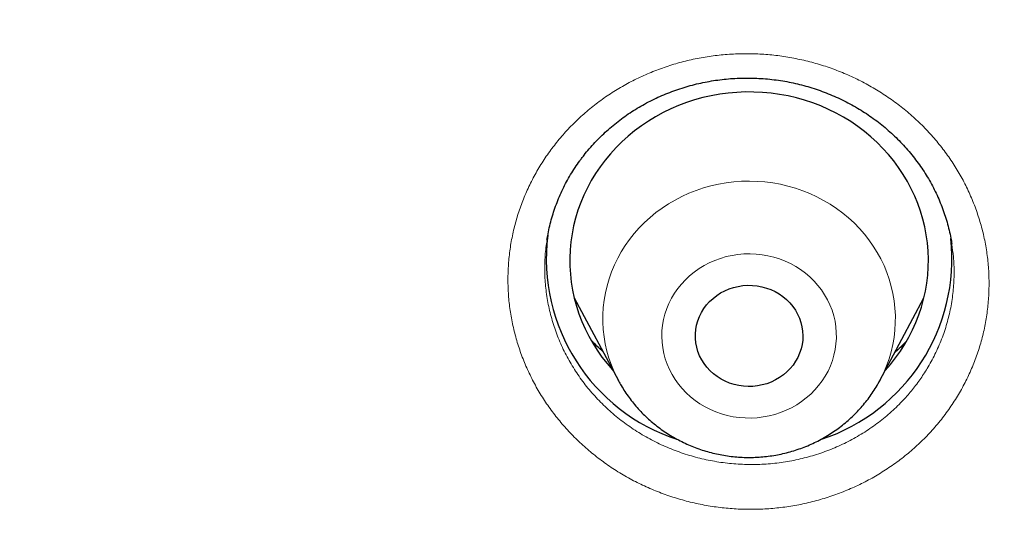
# Model space of a CAD drawing. Header units: millimetres. Extents: x 8 to 436, y 12 to 763.
# Tile 197 of 256: x 205.39 to 213.63, y 720.54 to 724.79. Entities that reach past the tile are written whole.
import ezdxf

# ---------------------------------------------------------------- set-up
doc = ezdxf.new("R2010")
doc.units = ezdxf.units.MM

msp = doc.modelspace()

# ---------------------------------------------------------------- linework, layer by layer
at = {"color": 7, "linetype": 'Continuous', "lineweight": 30}
for p, q in [((213.1898, 722.9161), (213.1892, 722.921)), ((210.0309, 722.47), (210.4002, 721.7787)), ((212.5879, 721.7787), (212.9572, 722.47)), ((210.4019, 721.7756), (210.4002, 721.7787)), ((212.5879, 721.7787), (212.5867, 721.7766))]:
    msp.add_line(p, q, dxfattribs=at)
at = {"color": 252, "linetype": 'Continuous', "lineweight": 0}
msp.add_line((212.5867, 721.7766), (212.5748, 721.7549), dxfattribs=at)
at = {"color": 7, "linetype": 'Continuous', "lineweight": 30, "flags": 128}
for points in [[(212.7195, 721.9677), (212.7596, 722.0238), (212.7967, 722.0817), (212.8309, 722.1412), (212.862, 722.2022), (212.8899, 722.2645), (212.9146, 722.328), (212.9361, 722.3925), (212.9542, 722.4579), (212.969, 722.5241), (212.9804, 722.5908), (212.9884, 722.658), (212.9929, 722.7255), (212.994, 722.793), (212.9916, 722.8606), (212.9858, 722.928), (212.9766, 722.995), (212.9639, 723.0616), (212.9479, 723.1275), (212.9285, 723.1926), (212.9059, 723.2567), (212.8799, 723.3198), (212.8508, 723.3816), (212.8186, 723.442), (212.7833, 723.501), (212.7451, 723.5582), (212.704, 723.6137), (212.6601, 723.6672), (212.6135, 723.7188), (212.5643, 723.7681), (212.5127, 723.8152), (212.4588, 723.8599), (212.4026, 723.9021), (212.3443, 723.9418), (212.2841, 723.9787), (212.2221, 724.013), (212.1583, 724.0443), (212.0931, 724.0728), (212.0265, 724.0983), (211.9586, 724.1208), (211.8897, 724.1402), (211.8199, 724.1564), (211.7493, 724.1695), (211.6781, 724.1794), (211.6066, 724.1861), (211.5347, 724.1896), (211.4628, 724.1898), (211.3909, 724.1868), (211.3193, 724.1805), (211.2481, 724.171), (211.1774, 724.1583), (211.1075, 724.1425), (211.0384, 724.1235), (210.9704, 724.1014), (210.9036, 724.0763), (210.8382, 724.0482), (210.7743, 724.0172), (210.712, 723.9834), (210.6515, 723.9467), (210.593, 723.9074), (210.5365, 723.8656), (210.4823, 723.8212), (210.4304, 723.7744), (210.3809, 723.7253), (210.334, 723.6741), (210.2897, 723.6208), (210.2482, 723.5656), (210.2096, 723.5085), (210.1739, 723.4498), (210.1413, 723.3896), (210.1118, 723.3279), (210.0854, 723.265), (210.0623, 723.201), (210.0425, 723.136), (210.0261, 723.0702), (210.013, 723.0037), (210.0033, 722.9368), (209.997, 722.8694), (209.9942, 722.8019), (209.9949, 722.7343), (209.999, 722.6668), (210.0065, 722.5995), (210.0174, 722.5327), (210.0318, 722.4665), (210.0495, 722.401), (210.0705, 722.3363), (210.0948, 722.2727), (210.1223, 722.2102), (210.153, 722.1491), (210.1868, 722.0894), (210.2235, 722.0313), (210.2632, 721.9749), (210.3057, 721.9204), (210.351, 721.8678), (210.3549, 721.8635)], [(211.8617, 721.9074), (211.8373, 721.8778), (211.8103, 721.8504), (211.7807, 721.8253), (211.7489, 721.8028), (211.7152, 721.783), (211.6797, 721.766), (211.6427, 721.7521), (211.6046, 721.7413), (211.5656, 721.7338), (211.5261, 721.7295), (211.4863, 721.7284), (211.4465, 721.7308), (211.4072, 721.7363), (211.3685, 721.7452), (211.3308, 721.7572), (211.2944, 721.7723), (211.2595, 721.7904), (211.2265, 721.8113), (211.1956, 721.8348), (211.167, 721.8608), (211.1409, 721.8891), (211.1177, 721.9195), (211.0973, 721.9517), (211.0801, 721.9854), (211.0661, 722.0204), (211.0555, 722.0565), (211.0483, 722.0933), (211.0446, 722.1305), (211.0444, 722.1679), (211.0477, 722.2052), (211.0546, 722.2421), (211.0648, 722.2782), (211.0784, 722.3134), (211.0953, 722.3472), (211.1153, 722.3796), (211.1383, 722.4101), (211.164, 722.4387), (211.1923, 722.465), (211.223, 722.4888), (211.2558, 722.51), (211.2905, 722.5284), (211.3268, 722.5438), (211.3643, 722.5562), (211.4029, 722.5653), (211.4422, 722.5713), (211.4819, 722.574), (211.5217, 722.5733), (211.5613, 722.5694), (211.6004, 722.5621), (211.6386, 722.5517), (211.6757, 722.5381), (211.7114, 722.5215), (211.7454, 722.502), (211.7774, 722.4798), (211.8072, 722.455), (211.8345, 722.4278), (211.8592, 722.3984), (211.881, 722.3671), (211.8998, 722.3341), (211.9154, 722.2997), (211.9277, 722.2642), (211.9366, 722.2277), (211.9421, 722.1906), (211.9441, 722.1533), (211.9425, 722.1159), (211.9374, 722.0788), (211.9289, 722.0423), (211.9169, 722.0066), (211.9016, 721.972), (211.8832, 721.9389), (211.8617, 721.9074)], [(212.6332, 721.8635), (212.6766, 721.9134), (212.7195, 721.9677)]]:
    msp.add_lwpolyline(points, dxfattribs=at)
at = {"color": 252, "linetype": 'Continuous', "lineweight": 0, "flags": 128}
for points in [[(210.4002, 721.7787), (210.3921, 721.7941), (210.3654, 721.85), (210.3418, 721.907), (210.3214, 721.9652), (210.3044, 722.0243), (210.2908, 722.0842), (210.2806, 722.1447), (210.2738, 722.2056), (210.2705, 722.2667), (210.2707, 722.328), (210.2743, 722.3891), (210.2813, 722.45), (210.2919, 722.5104), (210.3058, 722.5702), (210.3231, 722.6293), (210.3437, 722.6874), (210.3676, 722.7443), (210.3946, 722.8), (210.4248, 722.8543), (210.458, 722.907), (210.4942, 722.9579), (210.5331, 723.007), (210.5748, 723.0541), (210.6192, 723.0989), (210.6659, 723.1416), (210.7151, 723.1818), (210.7664, 723.2195), (210.8198, 723.2546), (210.8752, 723.2869), (210.9322, 723.3165), (210.9909, 723.3431), (211.051, 723.3668), (211.1123, 723.3874), (211.1748, 723.405), (211.2381, 723.4194), (211.3022, 723.4306), (211.3668, 723.4386), (211.4317, 723.4433), (211.4969, 723.4448), (211.562, 723.443), (211.627, 723.438), (211.6915, 723.4297), (211.7555, 723.4182), (211.8188, 723.4036), (211.8811, 723.3858), (211.9424, 723.3649), (212.0024, 723.3409), (212.0609, 723.314), (212.1178, 723.2842), (212.173, 723.2516), (212.2262, 723.2163), (212.2774, 723.1784), (212.3263, 723.138), (212.3729, 723.0951), (212.417, 723.05), (212.4585, 723.0028), (212.4972, 722.9536), (212.5331, 722.9025), (212.5661, 722.8496), (212.596, 722.7952), (212.6228, 722.7394), (212.6463, 722.6823), (212.6667, 722.6242), (212.6837, 722.5651), (212.6973, 722.5052), (212.7075, 722.4447), (212.7143, 722.3838), (212.7176, 722.3227), (212.7175, 722.2614), (212.7138, 722.2003), (212.7068, 722.1394), (212.6962, 722.079), (212.6823, 722.0192), (212.665, 721.9601), (212.6444, 721.902), (212.6206, 721.8451), (212.5935, 721.7894), (212.5879, 721.7787)], [(210.8973, 722.5471), (210.8697, 722.5074), (210.845, 722.4661), (210.8234, 722.4233), (210.805, 722.3792), (210.79, 722.334), (210.7782, 722.2879), (210.7699, 722.2411), (210.765, 722.194), (210.7636, 722.1466), (210.7657, 722.0993), (210.7713, 722.0522), (210.7803, 722.0055), (210.7926, 721.9596), (210.8084, 721.9146), (210.8274, 721.8707), (210.8496, 721.8282), (210.8748, 721.7872), (210.903, 721.7479), (210.9341, 721.7105), (210.9678, 721.6753), (211.004, 721.6423), (211.0425, 721.6117), (211.0832, 721.5837), (211.1258, 721.5584), (211.1702, 721.536), (211.2162, 721.5165), (211.2634, 721.5), (211.3118, 721.4866), (211.361, 721.4763), (211.4109, 721.4693), (211.4612, 721.4655), (211.5116, 721.465), (211.5619, 721.4678), (211.6119, 721.4738), (211.6614, 721.4831), (211.7101, 721.4955), (211.7577, 721.5111), (211.8041, 721.5297), (211.8489, 721.5513), (211.8921, 721.5757), (211.9335, 721.6029), (211.9727, 721.6327), (212.0096, 721.665), (212.0441, 721.6996), (212.0759, 721.7363), (212.105, 721.775), (212.1312, 721.8155), (212.1543, 721.8576), (212.1743, 721.9011), (212.191, 721.9458), (212.2044, 721.9915), (212.2145, 722.0379), (212.2211, 722.0849), (212.2242, 722.1322), (212.2239, 722.1796), (212.2201, 722.2268), (212.2128, 722.2737), (212.2021, 722.32), (212.188, 722.3655), (212.1706, 722.41), (212.15, 722.4532), (212.1263, 722.495), (212.0995, 722.5352), (212.0699, 722.5735), (212.0375, 722.6099), (212.0026, 722.644), (211.9652, 722.6758), (211.9255, 722.7051), (211.8838, 722.7318), (211.8403, 722.7556), (211.7951, 722.7766), (211.7485, 722.7947), (211.7006, 722.8096), (211.6518, 722.8215), (211.6022, 722.8301), (211.5521, 722.8355), (211.5017, 722.8376), (211.4513, 722.8365), (211.4011, 722.8321), (211.3514, 722.8244), (211.3023, 722.8136), (211.2541, 722.7996), (211.2071, 722.7825), (211.1614, 722.7623), (211.1173, 722.7393), (211.0751, 722.7135), (211.0348, 722.685), (210.9967, 722.6539), (210.961, 722.6205), (210.9278, 722.5848), (210.8973, 722.5471)]]:
    msp.add_lwpolyline(points, dxfattribs=at)
at = {"color": 7, "linetype": 'Continuous', "lineweight": 30}
for centre, radius, start, end in [((211.3882, 722.7981), 1.591, 173.00175, 252.01541), ((211.5997, 722.799), 1.5917, 288.29847, 5.97528)]:
    msp.add_arc(centre, radius, start, end, dxfattribs=at)
for points, knots in [([(279.178, 720.7214), (279.1775, 720.7301), (279.1765, 720.7475), (279.1747, 720.7797), (279.1724, 720.8184), (279.1698, 720.8625), (279.167, 720.9097), (279.1632, 720.9723), (279.1582, 721.052), (279.1528, 721.1359), (279.1477, 721.2125), (279.1433, 721.277), (279.1389, 721.339), (279.135, 721.3948), (279.1314, 721.4437), (279.1283, 721.4856), (279.1257, 721.5205), (279.1236, 721.5488), (279.1217, 721.5736), (279.1199, 721.5982), (279.1177, 721.6256), (279.1148, 721.6631), (279.111, 721.7121), (279.106, 721.7742), (279.0983, 721.8686), (279.0876, 721.9952), (279.0737, 722.1537), (279.0585, 722.3193), (279.0419, 722.492), (279.0239, 722.6715), (278.9997, 722.9034), (278.969, 723.1811), (278.9314, 723.4983), (278.9026, 723.727), (278.884, 723.8693), (278.8764, 723.9268), (278.8697, 723.977), (278.864, 724.0195), (278.8593, 724.0544), (278.8556, 724.0814), (278.8528, 724.1017), (278.8504, 724.1198), (278.8475, 724.1405), (278.8438, 724.1672), (278.8387, 724.204), (278.832, 724.2519), (278.8238, 724.31), (278.8149, 724.3727), (278.8056, 724.4371), (278.7929, 724.5245), (278.7763, 724.636), (278.7542, 724.7819), (278.7294, 724.942), (278.7015, 725.117), (278.6681, 725.3211), (278.6284, 725.5555), (278.5818, 725.8213), (278.5316, 726.0969), (278.4776, 726.3821), (278.4325, 726.6123), (278.3977, 726.7846), (278.3749, 726.8965), (278.3515, 727.0096), (278.328, 727.1216), (278.3052, 727.229), (278.2842, 727.3264), (278.2654, 727.4129), (278.2487, 727.4888), (278.2338, 727.5561), (278.2208, 727.6148), (278.2102, 727.6618), (278.202, 727.6983), (278.1958, 727.7255), (278.1908, 727.7479), (278.1868, 727.7654), (278.1836, 727.7795), (278.1802, 727.7943), (278.1758, 727.8137), (278.1697, 727.8402), (278.1622, 727.8728), (278.1536, 727.9103), (278.1411, 727.9642), (278.1241, 728.0369), (278.102, 728.1312), (278.0768, 728.2371), (278.0485, 728.3545), (278.0156, 728.4892), (277.9785, 728.6391), (277.9381, 728.7995), (277.8972, 728.9596), (277.8564, 729.1164), (277.8159, 729.2699), (277.7757, 729.42), (277.7358, 729.5668), (277.6863, 729.7462), (277.6275, 729.956), (277.5593, 730.1934), (277.4927, 730.4204), (277.428, 730.637), (277.3651, 730.8431), (277.3045, 731.0387), (277.2462, 731.2237), (277.1893, 731.4013), (277.1341, 731.5712), (277.0809, 731.7328), (277.0401, 731.855), (277.0111, 731.9412), (276.993, 731.9949), (276.9754, 732.0467), (276.9587, 732.0957), (276.9436, 732.1399), (276.9307, 732.1773), (276.9205, 732.207), (276.9119, 732.2319), (276.9032, 732.257), (276.8927, 732.2875), (276.8796, 732.3253), (276.8628, 732.3734), (276.8427, 732.4306), (276.8201, 732.4951), (276.7965, 732.5618), (276.7609, 732.6621), (276.7119, 732.7985), (276.6483, 732.9734), (276.5804, 733.1578), (276.5079, 733.3515), (276.4309, 733.5546), (276.3489, 733.7671), (276.2618, 733.9895), (276.1689, 734.2225), (276.0701, 734.4662), (275.9651, 734.7206), (275.8537, 734.9855), (275.7356, 735.2608), (275.6107, 735.5466), (275.501, 735.7922), (275.4089, 735.9955), (275.3373, 736.1519), (275.2666, 736.3046), (275.199, 736.4491), (275.1357, 736.5833), (275.0787, 736.7029), (275.028, 736.8086), (274.9832, 736.9014), (274.947, 736.976), (274.9186, 737.0343), (274.8976, 737.0773), (274.8789, 737.1153), (274.8636, 737.1465), (274.8519, 737.1702), (274.8437, 737.1868), (274.8372, 737.2), (274.8307, 737.2132), (274.8213, 737.2322), (274.8083, 737.2584), (274.7913, 737.2927), (274.7703, 737.3349), (274.7452, 737.3853), (274.7157, 737.4441), (274.6823, 737.5106), (274.6451, 737.5843), (274.558, 737.756), (274.4212, 738.0218), (274.2515, 738.3441), (274.0982, 738.6299), (273.962, 738.8798), (273.8248, 739.1277), (273.6856, 739.3754), (273.5306, 739.6471), (273.357, 739.9461), (273.1626, 740.2745), (272.959, 740.6116), (272.7548, 740.9429), (272.5507, 741.2676), (272.3897, 741.519), (272.2668, 741.7085), (272.1861, 741.832), (272.1082, 741.9503), (272.0328, 742.064), (271.9604, 742.1727), (271.8911, 742.2758), (271.8272, 742.3704), (271.7688, 742.4566), (271.7157, 742.5344), (271.669, 742.6026), (271.6283, 742.6618), (271.5936, 742.7121), (271.5641, 742.7547), (271.5403, 742.7891), (271.5214, 742.8163), (271.5038, 742.8417), (271.4833, 742.8711), (271.4572, 742.9085), (271.4254, 742.954), (271.388, 743.0074), (271.3451, 743.0683), (271.2967, 743.1368), (271.2426, 743.213), (271.1824, 743.2976), (271.1158, 743.3905), (271.0428, 743.4919), (270.9646, 743.5997), (270.8832, 743.7114), (270.7189, 743.9351), (270.4816, 744.2532), (270.1673, 744.6642), (269.8501, 745.0697), (269.5172, 745.4852), (269.1682, 745.9102), (268.8609, 746.2751), (268.6004, 746.5784), (268.3917, 746.8179), (268.1876, 747.049), (267.9884, 747.2713), (267.7944, 747.4852), (267.6056, 747.6906), (267.4223, 747.8878), (267.2789, 748.0402), (267.1742, 748.1506), (267.1068, 748.2214), (267.0403, 748.2909), (266.9759, 748.3579), (266.9156, 748.4204), (266.8615, 748.4763), (266.8145, 748.5247), (266.7752, 748.565), (266.7433, 748.5977), (266.7186, 748.623), (266.6999, 748.642), (266.6837, 748.6586), (266.6659, 748.6767), (266.6378, 748.7053), (266.5981, 748.7457), (266.546, 748.7984), (266.4844, 748.8606), (266.4129, 748.9325), (266.3309, 749.0145), (266.2398, 749.1051), (266.1396, 749.2043), (266.0368, 749.3053), (265.9324, 749.4073), (265.8273, 749.5092), (265.7156, 749.6169), (265.5971, 749.7302), (265.4722, 749.8489), (265.2836, 750.0267), (265.0338, 750.2591), (264.7075, 750.5569), (264.3661, 750.8625), (264.0097, 751.1748), (263.6567, 751.478), (263.3072, 751.7721), (262.9613, 752.0573), (262.6195, 752.3339), (262.2816, 752.602), (261.9705, 752.8442), (261.6857, 753.0624), (261.4265, 753.2581), (261.1689, 753.4499), (260.9128, 753.6377), (260.6584, 753.8218), (260.4057, 754.0021), (260.1549, 754.1786), (259.9491, 754.3215), (259.7909, 754.4302), (259.6828, 754.504), (259.5838, 754.5713), (259.4939, 754.632), (259.4262, 754.6776), (259.3781, 754.7098), (259.3473, 754.7304), (259.3183, 754.7497), (259.2922, 754.7672), (259.2709, 754.7814), (259.2561, 754.7912), (259.2467, 754.7975), (259.2397, 754.8022), (259.2274, 754.8103), (259.2064, 754.8242), (259.1745, 754.8454), (259.1342, 754.8721), (259.0854, 754.9043), (259.0282, 754.942), (258.9624, 754.9851), (258.8881, 755.0337), (258.8052, 755.0877), (258.7136, 755.1469), (258.6136, 755.2114), (258.5068, 755.2798), (258.3954, 755.3508), (258.2816, 755.4228), (258.1329, 755.5163), (257.9476, 755.6318), (257.7241, 755.7694), (257.475, 755.9209), (257.1988, 756.0864), (256.8943, 756.2659), (256.5795, 756.4484), (256.2542, 756.6336), (255.9185, 756.8213), (255.572, 757.0113), (255.2251, 757.1978), (254.8783, 757.3807), (254.5321, 757.5597), (254.1767, 757.7398), (253.8119, 757.9209), (253.4376, 758.1027), (253.0726, 758.2761), (252.7178, 758.4411), (252.3757, 758.597), (252.0324, 758.7502), (251.6924, 758.8988), (251.3584, 759.0417), (251.0306, 759.1791), (250.6987, 759.3154), (250.3632, 759.4503), (250.0247, 759.5834), (249.694, 759.7106), (249.3714, 759.832), (249.0414, 759.9536), (248.705, 760.0747), (248.3631, 760.1949), (248.0325, 760.3084), (247.7132, 760.4156), (247.407, 760.516), (247.1139, 760.6101), (246.834, 760.6981), (246.5653, 760.7808), (246.324, 760.8536), (246.109, 760.9174), (245.9187, 760.9729), (245.7349, 761.0259), (245.5534, 761.0774), (245.3503, 761.1342), (245.1209, 761.1972), (244.8639, 761.2663), (244.5851, 761.3398), (244.2834, 761.4172), (243.958, 761.4985), (243.6206, 761.5804), (243.2712, 761.6625), (242.9098, 761.7447), (242.5437, 761.825), (242.1734, 761.9034), (241.7994, 761.9796), (241.4145, 762.0549), (241.0188, 762.1291), (240.625, 762.1996), (240.2337, 762.2665), (239.8458, 762.3297), (239.4513, 762.3908), (239.0534, 762.4491), (238.6552, 762.5043), (238.2576, 762.5561), (237.7508, 762.618), (237.1351, 762.6862), (236.411, 762.7558), (235.6723, 762.8161), (234.9192, 762.8662), (234.152, 762.9053), (233.3883, 762.9325), (232.6282, 762.948), (231.933, 762.9515), (231.3023, 762.9462), (230.7357, 762.935), (230.1715, 762.9174), (229.6102, 762.8935), (229.0541, 762.8636), (228.5159, 762.8287), (227.9972, 762.7895), (227.4978, 762.7467), (227.0073, 762.6998), (226.5257, 762.649), (226.0351, 762.5925), (225.5365, 762.53), (225.0305, 762.4613), (224.5357, 762.3891), (224.052, 762.3136), (223.5794, 762.2352), (223.118, 762.1541), (222.6677, 762.0707), (222.2078, 761.9813), (221.7345, 761.8845), (221.2431, 761.779), (220.7494, 761.6677), (220.2524, 761.5503), (219.7523, 761.4268), (219.2491, 761.297), (218.7823, 761.1712), (218.3521, 761.051), (217.9588, 760.9377), (217.5636, 760.8201), (217.193, 760.7065), (216.8448, 760.5969), (216.5173, 760.4913), (216.1822, 760.3806), (215.8333, 760.2626), (215.4706, 760.1367), (215.0939, 760.0026), (214.7091, 759.8619), (214.3164, 759.7146), (213.9159, 759.5604), (213.5079, 759.399), (213.104, 759.2349), (212.7044, 759.0684), (212.3088, 758.8994), (211.9055, 758.7229), (211.4948, 758.5386), (211.0767, 758.3462), (210.6515, 758.1456), (210.2193, 757.9364), (209.7803, 757.7185), (209.3347, 757.4916), (208.8828, 757.2555), (208.4246, 757.0099), (208.0492, 756.8033), (207.7573, 756.6397), (207.5502, 756.5223), (207.3421, 756.403), (207.1359, 756.2833), (206.9347, 756.1652), (206.7452, 756.0528), (206.5678, 755.9464), (206.4021, 755.8462), (206.2442, 755.7498), (206.0941, 755.6574), (205.9451, 755.565), (205.798, 755.4729), (205.6535, 755.3818), (205.5192, 755.2964), (205.3949, 755.2169), (205.2813, 755.1437), (205.178, 755.0768), (205.0851, 755.0162), (205.0016, 754.9615), (204.9317, 754.9156), (204.874, 754.8775), (204.8268, 754.8463), (204.7838, 754.8178), (204.7436, 754.791), (204.7053, 754.7655), (204.665, 754.7386), (204.6198, 754.7084), (204.5669, 754.6729), (204.5072, 754.6327), (204.4345, 754.5837), (204.3481, 754.5251), (204.2468, 754.456), (204.1364, 754.3803), (204.0168, 754.2978), (203.889, 754.209), (203.7532, 754.1139), (203.6095, 754.0126), (203.4573, 753.9044), (203.2955, 753.7884), (203.1251, 753.6651), (202.95, 753.5372), (202.7753, 753.4082), (202.6037, 753.2805), (202.4355, 753.154), (202.2706, 753.0289), (202.0683, 752.8739), (201.8309, 752.6899), (201.5613, 752.4776), (201.3018, 752.2702), (201.0522, 752.0679), (200.8138, 751.8719), (200.5863, 751.6824), (200.3694, 751.4995), (200.1616, 751.3221), (199.9615, 751.1492), (199.7691, 750.981), (199.5845, 750.8178), (199.4087, 750.6609), (199.2407, 750.5093), (199.079, 750.362), (198.9224, 750.218), (198.7501, 750.058), (198.5636, 749.883), (198.3648, 749.6941), (198.175, 749.5116), (197.9942, 749.3358), (197.8526, 749.1966), (197.7474, 749.0924), (197.6762, 749.0216), (197.6066, 748.9521), (197.5396, 748.8848), (197.4811, 748.8259), (197.4322, 748.7764), (197.3931, 748.7367), (197.359, 748.7021), (197.3297, 748.6722), (197.305, 748.6471), (197.2827, 748.6243), (197.2593, 748.6003), (197.2312, 748.5716), (197.1974, 748.5369), (197.1579, 748.4963), (197.1126, 748.4495), (197.0616, 748.3968), (196.9992, 748.332), (196.9245, 748.2541), (196.8364, 748.1617), (196.7395, 748.0596), (196.6339, 747.9475), (196.4999, 747.8043), (196.3411, 747.6329), (196.1618, 747.437), (195.9855, 747.2423), (195.8131, 747.0496), (195.6443, 746.8588), (195.451, 746.6377), (195.2349, 746.3871), (194.998, 746.1078), (194.7691, 745.8336), (194.5482, 745.5646), (194.3363, 745.3026), (194.1332, 745.0476), (193.9385, 744.7996), (193.7509, 744.5572), (193.5896, 744.3459), (193.4539, 744.166), (193.3436, 744.0186), (193.2399, 743.8788), (193.1431, 743.7474), (193.0532, 743.6242), (192.9713, 743.5114), (192.8973, 743.4088), (192.8307, 743.3159), (192.7699, 743.2307), (192.7149, 743.1531), (192.6636, 743.0807), (192.6167, 743.0141), (192.5747, 742.9541), (192.5397, 742.9041), (192.5145, 742.868), (192.4969, 742.8426), (192.4833, 742.8231), (192.4667, 742.7991), (192.4449, 742.7678), (192.4173, 742.7278), (192.3858, 742.6822), (192.351, 742.6316), (192.3136, 742.5772), (192.2734, 742.5185), (192.232, 742.4576), (192.1903, 742.3963), (192.1486, 742.3346), (192.0434, 742.1786), (191.8638, 741.909), (191.611, 741.5213), (191.4016, 741.1921), (191.2433, 740.939), (191.1344, 740.7632), (191.0214, 740.5787), (190.9037, 740.3843), (190.7812, 740.1796), (190.6542, 739.9646), (190.5234, 739.7403), (190.389, 739.5065), (190.2615, 739.2816), (190.1413, 739.0666), (190.0288, 738.8629), (189.9145, 738.6532), (189.7986, 738.4378), (189.698, 738.2481), (189.6147, 738.0895), (189.5508, 737.9667), (189.492, 737.853), (189.4384, 737.7485), (189.3899, 737.6533), (189.3463, 737.5673), (189.3076, 737.4906), (189.2747, 737.4251), (189.2473, 737.3701), (189.2248, 737.3251), (189.2062, 737.2877), (189.1912, 737.2575), (189.1782, 737.2311), (189.165, 737.2044), (189.149, 737.172), (189.1291, 737.1317), (189.1049, 737.0822), (189.0762, 737.0236), (189.0433, 736.956), (189.0092, 736.8856), (188.9744, 736.8137), (188.9402, 736.7423), (188.9048, 736.6684), (188.8694, 736.5938), (188.7948, 736.4362), (188.6837, 736.1982), (188.5526, 735.9112), (188.4403, 735.6609), (188.3446, 735.4445), (188.2495, 735.226), (188.1525, 734.9997), (188.052, 734.7614), (187.9482, 734.5109), (187.8413, 734.248), (187.7314, 733.9726), (187.619, 733.6848), (187.5295, 733.4507), (187.4632, 733.2744), (187.4211, 733.1615), (187.3806, 733.052), (187.3426, 732.9485), (187.3074, 732.8518), (187.2733, 732.7573), (187.2405, 732.6658), (187.2093, 732.5783), (187.1818, 732.5004), (187.1582, 732.4335), (187.1385, 732.377), (187.1223, 732.3307), (187.1091, 732.2925), (187.0987, 732.2625), (187.09, 732.2373), (187.0813, 732.2123), (187.0705, 732.1809), (187.0566, 732.1404), (187.0391, 732.0892), (187.0182, 732.0277), (186.9939, 731.9561), (186.9682, 731.8796), (186.9413, 731.7993), (186.9137, 731.7162), (186.8839, 731.626), (186.8521, 731.5286), (186.8186, 731.4255), (186.769, 731.2713), (186.7052, 731.0699), (186.6202, 730.7958), (186.5305, 730.4995), (186.4373, 730.1823), (186.3491, 729.8735), (186.2657, 729.5732), (186.1866, 729.2802), (186.1061, 728.9737), (186.0247, 728.6534), (185.9623, 728.3996), (185.9218, 728.2312), (185.9017, 728.1466), (185.8828, 728.0666), (185.8659, 727.9943), (185.8514, 727.9319), (185.8397, 727.8812), (185.8306, 727.8414), (185.8236, 727.8109), (185.8175, 727.7841), (185.8114, 727.7575), (185.8049, 727.7286), (185.7978, 727.6973), (185.7878, 727.6531), (185.7747, 727.5943), (185.758, 727.5194), (185.7382, 727.4295), (185.7151, 727.3234), (185.6885, 727.1995), (185.6599, 727.0643), (185.6294, 726.9175), (185.5971, 726.7593), (185.5631, 726.5897), (185.5288, 726.4141), (185.4942, 726.2333), (185.4595, 726.0477), (185.4239, 725.8525), (185.3877, 725.6477), (185.3508, 725.4333), (185.314, 725.2129), (185.2776, 724.9866), (185.2491, 724.8039), (185.2281, 724.665), (185.2147, 724.5756), (185.2024, 724.4921), (185.1907, 724.4117), (185.1798, 724.3356), (185.1699, 724.2653), (185.1616, 724.2065), (185.1549, 724.1583), (185.1496, 724.1192), (185.1451, 724.0864), (185.1401, 724.0502), (185.1339, 724.0039), (185.1257, 723.9428), (185.116, 723.8695), (185.1049, 723.7841), (185.0924, 723.6867), (185.0788, 723.5783), (185.0646, 723.4626), (185.0475, 723.3198), (185.0279, 723.1516), (185.003, 722.928), (184.9757, 722.6704), (184.9468, 722.3775), (184.9257, 722.148), (184.9118, 721.9878), (184.9046, 721.9029), (184.8984, 721.8287), (184.8933, 721.7652), (184.889, 721.7123), (184.8857, 721.6701), (184.8835, 721.6413), (184.8821, 721.6231), (184.8811, 721.6103), (184.8798, 721.5942), (184.8781, 721.5713), (184.8758, 721.5409), (184.873, 721.5031), (184.8677, 721.432), (184.8601, 721.3269), (184.8522, 721.2115), (184.8458, 721.1138), (184.8409, 721.0375), (184.8362, 720.9631), (184.832, 720.8932), (184.8282, 720.83), (184.825, 720.7735), (184.823, 720.738), (184.822, 720.7214)], [0, 0, 0, 0, 0.000191, 0.000381, 0.000677, 0.000995, 0.001342, 0.001718, 0.00237, 0.003096, 0.003563, 0.004054, 0.004515, 0.004925, 0.005284, 0.005591, 0.005847, 0.006052, 0.006215, 0.006394, 0.006595, 0.00682, 0.00722, 0.007678, 0.008192, 0.009307, 0.010475, 0.011696, 0.012969, 0.014295, 0.015667, 0.018103, 0.020449, 0.022705, 0.023183, 0.023611, 0.023983, 0.024298, 0.024557, 0.02476, 0.024899, 0.02501, 0.025162, 0.02536, 0.025604, 0.025981, 0.026429, 0.026899, 0.027378, 0.027866, 0.02885, 0.029868, 0.031124, 0.032428, 0.033781, 0.035692, 0.037679, 0.03974, 0.041876, 0.044087, 0.044917, 0.045756, 0.046606, 0.047465, 0.048283, 0.049028, 0.049664, 0.050235, 0.050742, 0.051184, 0.051562, 0.051804, 0.05201, 0.052178, 0.05231, 0.052405, 0.052498, 0.052644, 0.052845, 0.053099, 0.053382, 0.053694, 0.054319, 0.055032, 0.055832, 0.056721, 0.057698, 0.058892, 0.060132, 0.061348, 0.06254, 0.063707, 0.06485, 0.065968, 0.067063, 0.068956, 0.070772, 0.07251, 0.074171, 0.075755, 0.077259, 0.078684, 0.080027, 0.081368, 0.082617, 0.083775, 0.084205, 0.084621, 0.085022, 0.085409, 0.08576, 0.086051, 0.086281, 0.086451, 0.086631, 0.086868, 0.087161, 0.087511, 0.087991, 0.088496, 0.089015, 0.089548, 0.090839, 0.092205, 0.093647, 0.095164, 0.096757, 0.098425, 0.100175, 0.102013, 0.10394, 0.105956, 0.108061, 0.110255, 0.112538, 0.114909, 0.116161, 0.117436, 0.118684, 0.119851, 0.120936, 0.121939, 0.122755, 0.123508, 0.124198, 0.124575, 0.12493, 0.125247, 0.125503, 0.125692, 0.125825, 0.12591, 0.126014, 0.126149, 0.126375, 0.126654, 0.126989, 0.127407, 0.127888, 0.128432, 0.129038, 0.129696, 0.132651, 0.135588, 0.137673, 0.13975, 0.141817, 0.143875, 0.145964, 0.148655, 0.151434, 0.154301, 0.157256, 0.159929, 0.162671, 0.163766, 0.164856, 0.165886, 0.166854, 0.167829, 0.168731, 0.16956, 0.170317, 0.171, 0.17161, 0.172119, 0.172562, 0.172941, 0.173248, 0.173473, 0.173662, 0.173921, 0.174252, 0.174655, 0.175131, 0.17567, 0.176278, 0.176956, 0.177704, 0.178537, 0.179443, 0.180421, 0.181434, 0.182449, 0.186456, 0.190059, 0.193687, 0.197633, 0.201607, 0.20561, 0.207968, 0.210263, 0.212486, 0.214638, 0.216719, 0.218728, 0.220667, 0.222534, 0.223248, 0.223952, 0.224644, 0.225325, 0.225959, 0.226518, 0.227003, 0.227413, 0.227734, 0.227988, 0.228175, 0.228311, 0.228488, 0.228721, 0.229176, 0.229709, 0.230321, 0.231064, 0.231897, 0.23282, 0.233834, 0.234938, 0.235926, 0.236978, 0.238092, 0.239269, 0.240508, 0.241803, 0.244849, 0.247848, 0.251304, 0.254697, 0.258026, 0.261293, 0.264498, 0.267639, 0.270717, 0.273737, 0.276079, 0.278395, 0.280684, 0.282947, 0.285184, 0.287394, 0.289578, 0.291731, 0.292742, 0.293673, 0.294524, 0.295295, 0.295987, 0.296265, 0.296529, 0.296777, 0.297009, 0.297198, 0.297323, 0.297388, 0.297439, 0.297503, 0.297703, 0.297975, 0.298319, 0.298734, 0.299221, 0.299781, 0.300411, 0.301114, 0.301889, 0.302735, 0.30365, 0.304592, 0.305548, 0.306518, 0.308333, 0.310196, 0.312105, 0.314538, 0.317044, 0.319622, 0.322273, 0.324996, 0.327793, 0.330661, 0.333355, 0.336109, 0.338925, 0.341801, 0.344739, 0.347737, 0.350356, 0.353019, 0.355689, 0.358305, 0.360864, 0.363367, 0.365814, 0.368441, 0.371, 0.373491, 0.375915, 0.378271, 0.380907, 0.383452, 0.385907, 0.388272, 0.390547, 0.392693, 0.394752, 0.396724, 0.398609, 0.400054, 0.401443, 0.402777, 0.404078, 0.405411, 0.407213, 0.409078, 0.411006, 0.413274, 0.415623, 0.418054, 0.420567, 0.423161, 0.425837, 0.428435, 0.431105, 0.433848, 0.436663, 0.439551, 0.44224, 0.444988, 0.447794, 0.450609, 0.453417, 0.456219, 0.459013, 0.464116, 0.469195, 0.47425, 0.479638, 0.484999, 0.490332, 0.495638, 0.500915, 0.504886, 0.508841, 0.51278, 0.516704, 0.520603, 0.52444, 0.527998, 0.531497, 0.534937, 0.538319, 0.541643, 0.545283, 0.54885, 0.552344, 0.555766, 0.559114, 0.562389, 0.565592, 0.568721, 0.572219, 0.575729, 0.579271, 0.582845, 0.586452, 0.590091, 0.593762, 0.596611, 0.599479, 0.602366, 0.60528, 0.607631, 0.610045, 0.612522, 0.615062, 0.617802, 0.620612, 0.623492, 0.626441, 0.629461, 0.63255, 0.635709, 0.63867, 0.641702, 0.644806, 0.647981, 0.651228, 0.654547, 0.657937, 0.661399, 0.664933, 0.668539, 0.672216, 0.675965, 0.677637, 0.679323, 0.681023, 0.682733, 0.684393, 0.685983, 0.687418, 0.688792, 0.690104, 0.691354, 0.692542, 0.693837, 0.69505, 0.69618, 0.697228, 0.698193, 0.699061, 0.699849, 0.700558, 0.701188, 0.701634, 0.702031, 0.702395, 0.702734, 0.70306, 0.703378, 0.703765, 0.704221, 0.704735, 0.7053, 0.706091, 0.706963, 0.707915, 0.708949, 0.710063, 0.711236, 0.712488, 0.713817, 0.715224, 0.716741, 0.71831, 0.719859, 0.721384, 0.722884, 0.72436, 0.725812, 0.728339, 0.730788, 0.733161, 0.735456, 0.737675, 0.739779, 0.741808, 0.743763, 0.745644, 0.747486, 0.749251, 0.750939, 0.752551, 0.754116, 0.755642, 0.757128, 0.759176, 0.761145, 0.763034, 0.764845, 0.766577, 0.767315, 0.768037, 0.768743, 0.769434, 0.770083, 0.770535, 0.770935, 0.771285, 0.771583, 0.771839, 0.772043, 0.772273, 0.772561, 0.772909, 0.773317, 0.773785, 0.774313, 0.774901, 0.775725, 0.776643, 0.777657, 0.778765, 0.779967, 0.781894, 0.783814, 0.785706, 0.787571, 0.789408, 0.791217, 0.793926, 0.796571, 0.79915, 0.801666, 0.804116, 0.806459, 0.80874, 0.810958, 0.813114, 0.814516, 0.815854, 0.817115, 0.818299, 0.819404, 0.820432, 0.821329, 0.822158, 0.822917, 0.823607, 0.824228, 0.824849, 0.82538, 0.825823, 0.826177, 0.826339, 0.826495, 0.826696, 0.826973, 0.827326, 0.827754, 0.82818, 0.828663, 0.829192, 0.829729, 0.830267, 0.830807, 0.83135, 0.834367, 0.837866, 0.841441, 0.842878, 0.844381, 0.845955, 0.847599, 0.849345, 0.851164, 0.853056, 0.855021, 0.857059, 0.858711, 0.860408, 0.86215, 0.863938, 0.865764, 0.866852, 0.867862, 0.868797, 0.869654, 0.870435, 0.871139, 0.871767, 0.872318, 0.872747, 0.873114, 0.87342, 0.873663, 0.873853, 0.874064, 0.874317, 0.874646, 0.875049, 0.875525, 0.876075, 0.876699, 0.87724, 0.877827, 0.878434, 0.879038, 0.879637, 0.88226, 0.884799, 0.886562, 0.888282, 0.889995, 0.891796, 0.893689, 0.895676, 0.897756, 0.899929, 0.902195, 0.904553, 0.905442, 0.90634, 0.907203, 0.908012, 0.908767, 0.909468, 0.910225, 0.910907, 0.911513, 0.912045, 0.912469, 0.91283, 0.913126, 0.913358, 0.91353, 0.913714, 0.91394, 0.914259, 0.914657, 0.915134, 0.915689, 0.916323, 0.916911, 0.917554, 0.918251, 0.919003, 0.91981, 0.92064, 0.922571, 0.924464, 0.926964, 0.929394, 0.931755, 0.934046, 0.93627, 0.938449, 0.941038, 0.943564, 0.944215, 0.944862, 0.945483, 0.946029, 0.946501, 0.946898, 0.947178, 0.947402, 0.947587, 0.947786, 0.948004, 0.948241, 0.948495, 0.949004, 0.949568, 0.950188, 0.951034, 0.951966, 0.952982, 0.954085, 0.955272, 0.956545, 0.957902, 0.95922, 0.960609, 0.962069, 0.963599, 0.9652, 0.966873, 0.968535, 0.970262, 0.970958, 0.971637, 0.972259, 0.972822, 0.973432, 0.973955, 0.974392, 0.974743, 0.975029, 0.975262, 0.975473, 0.975837, 0.97629, 0.976833, 0.977464, 0.978186, 0.978996, 0.979869, 0.980753, 0.982163, 0.983598, 0.985707, 0.987868, 0.990081, 0.990785, 0.991411, 0.991958, 0.992426, 0.992816, 0.993126, 0.993358, 0.993453, 0.993528, 0.99364, 0.993808, 0.994032, 0.994312, 0.99464, 0.995599, 0.996627, 0.997179, 0.997748, 0.998306, 0.998808, 0.999257, 0.999653, 1, 1, 1, 1]), ([(210.0925, 723.6346), (210.0993, 723.6436), (210.1202, 723.671), (210.1568, 723.7155), (210.2033, 723.7675), (210.2521, 723.8174), (210.3031, 723.8653), (210.3562, 723.9112), (210.4115, 723.9548), (210.4687, 723.9963), (210.5279, 724.0355), (210.5889, 724.0723), (210.6513, 724.1065), (210.7152, 724.1381), (210.7805, 724.1671), (210.8473, 724.1936), (210.9154, 724.2175), (210.9845, 724.2387), (211.0545, 724.257), (211.1251, 724.2725), (211.1961, 724.2851), (211.2675, 724.2949), (211.3394, 724.3017), (211.4117, 724.3057), (211.4845, 724.3068), (211.5576, 724.3051), (211.6306, 724.3005), (211.7033, 724.293), (211.7753, 724.2827), (211.8463, 724.2696), (211.9165, 724.2537), (211.986, 724.235), (212.0549, 724.2135), (212.1232, 724.1891), (212.1906, 724.162), (212.2568, 724.1323), (212.3216, 724.1), (212.3847, 724.0653), (212.4458, 724.0283), (212.5049, 723.9892), (212.5623, 723.9477), (212.6179, 723.9038), (212.6719, 723.8575), (212.7238, 723.809), (212.7736, 723.7585), (212.8211, 723.7061), (212.8661, 723.6519), (212.9086, 723.5962), (212.9483, 723.5391), (212.9855, 723.4805), (213.02, 723.4203), (213.0519, 723.3588), (213.0809, 723.296), (213.1071, 723.2322), (213.1304, 723.1673), (213.1508, 723.1016), (213.1681, 723.035), (213.1813, 722.9747), (213.1874, 722.9365), (213.1899, 722.9209)], [0, 0, 0, 0, 0.008701, 0.026615, 0.044481, 0.062318, 0.080135, 0.097944, 0.115753, 0.133572, 0.151408, 0.169253, 0.187067, 0.204753, 0.222505, 0.240302, 0.258124, 0.275948, 0.293745, 0.311492, 0.329168, 0.346777, 0.364374, 0.382062, 0.399841, 0.417676, 0.435528, 0.453347, 0.471092, 0.488724, 0.506241, 0.523797, 0.541475, 0.559259, 0.57711, 0.59499, 0.612852, 0.630649, 0.648345, 0.665918, 0.683512, 0.701247, 0.719063, 0.736936, 0.75484, 0.772752, 0.790639, 0.808478, 0.82625, 0.844022, 0.861903, 0.879791, 0.897692, 0.915609, 0.933549, 0.951516, 0.969515, 0.987553, 1, 1, 1, 1]), ([(209.8029, 722.9504), (209.8048, 722.9631), (209.8101, 722.9984), (209.8222, 723.0555), (209.8387, 723.1217), (209.8585, 723.187), (209.8811, 723.2516), (209.9067, 723.3153), (209.9353, 723.3778), (209.9666, 723.4391), (210.0008, 723.4991), (210.0377, 723.5578), (210.0688, 723.6027), (210.0876, 723.628), (210.0925, 723.6346)], [0, 0, 0, 0, 0.052132, 0.143706, 0.235084, 0.326423, 0.418072, 0.509627, 0.601124, 0.692603, 0.784105, 0.875675, 0.967347, 1, 1, 1, 1]), ([(210.2692, 722.024), (210.2576, 722.0342), (210.2279, 722.0602), (210.1966, 722.0899), (210.1775, 722.11), (210.1748, 722.1128)], [0, 0, 0, 0, 0.355434, 0.909076, 1, 1, 1, 1]), ([(212.8087, 722.1039), (212.7937, 722.0887), (212.7629, 722.0575), (212.73, 722.0282), (212.7132, 722.0132)], [0, 0, 0, 0, 0.48871, 1, 1, 1, 1]), ([(210.4022, 721.7756), (210.4092, 721.7627), (210.4258, 721.7321), (210.4551, 721.6856), (210.4895, 721.636), (210.5266, 721.5882), (210.5661, 721.5422), (210.608, 721.4982), (210.6521, 721.4562), (210.6984, 721.4165), (210.7467, 721.379), (210.7969, 721.3439), (210.849, 721.3113), (210.9026, 721.2812), (210.9579, 721.2538), (211.0145, 721.2291), (211.0723, 721.2071), (211.1313, 721.188), (211.1912, 721.1718), (211.2519, 721.1585), (211.3132, 721.1482), (211.375, 721.1409), (211.4371, 721.1366), (211.4995, 721.1354), (211.5618, 721.1371), (211.6239, 721.142), (211.6857, 721.1498), (211.7471, 721.1607), (211.8078, 721.1745), (211.8677, 721.1913), (211.9266, 721.211), (211.9845, 721.2335), (212.0411, 721.2589), (212.0962, 721.2869), (212.1499, 721.3177), (212.2018, 721.351), (212.2519, 721.3868), (212.3001, 721.425), (212.3462, 721.4655), (212.39, 721.5082), (212.4316, 721.5529), (212.4707, 721.5996), (212.5074, 721.6482), (212.5413, 721.6985), (212.5677, 721.7413), (212.5817, 721.7679), (212.5864, 721.7767)], [0, 0, 0, 0, 0.016755, 0.039619, 0.062506, 0.085416, 0.108351, 0.131312, 0.154299, 0.177312, 0.200352, 0.223417, 0.246507, 0.269621, 0.292759, 0.315918, 0.339098, 0.362297, 0.385513, 0.408744, 0.43199, 0.455247, 0.478515, 0.50179, 0.525072, 0.548358, 0.571645, 0.594931, 0.618215, 0.641493, 0.664765, 0.688027, 0.711278, 0.734515, 0.757737, 0.780941, 0.804126, 0.827289, 0.850429, 0.873544, 0.896634, 0.919698, 0.942734, 0.965743, 0.988724, 1, 1, 1, 1])]:
    msp.add_open_spline(points, degree=3, knots=knots, dxfattribs=at)
at = {"color": 252, "linetype": 'Continuous', "lineweight": 0}
for points, knots in [([(184.8384, 720.7406), (184.844, 720.9295), (184.8785, 722.0866), (185.1388, 724.2021), (185.6287, 727.071), (186.3349, 729.902), (187.232, 732.684), (188.322, 735.4048), (189.5987, 738.0528), (191.0571, 740.6166), (192.6908, 743.0854), (194.4928, 745.4484), (196.4554, 747.6957), (198.5703, 749.8175), (200.8283, 751.8048), (203.2197, 753.6491), (205.7344, 755.3424), (208.3616, 756.8776), (211.09, 758.248), (213.908, 759.4478), (216.8034, 760.4718), (219.7639, 761.3157), (222.7768, 761.9758), (225.8291, 762.4494), (228.908, 762.7344), (232, 762.8295), (235.092, 762.7344), (238.1709, 762.4494), (241.2232, 761.9758), (244.2361, 761.3157), (247.1966, 760.4718), (250.092, 759.4478), (252.91, 758.248), (255.6384, 756.8776), (258.2656, 755.3424), (260.7803, 753.6491), (263.1717, 751.8048), (265.4297, 749.8175), (267.5446, 747.6957), (269.5072, 745.4484), (271.3092, 743.0854), (272.9429, 740.6166), (274.4013, 738.0528), (275.678, 735.4048), (276.768, 732.684), (277.6651, 729.902), (278.3713, 727.071), (278.8612, 724.2021), (279.1215, 722.0866), (279.156, 720.9295), (279.1616, 720.7406)], [0, 0, 0, 0, 0.004208, 0.025764, 0.04732, 0.068876, 0.090432, 0.111989, 0.133545, 0.155101, 0.176657, 0.198213, 0.21977, 0.241326, 0.262882, 0.284438, 0.305994, 0.32755, 0.349107, 0.370663, 0.392219, 0.413775, 0.435331, 0.456888, 0.478444, 0.5, 0.521556, 0.543112, 0.564669, 0.586225, 0.607781, 0.629337, 0.650893, 0.672449, 0.694006, 0.715562, 0.737118, 0.758674, 0.78023, 0.801787, 0.823343, 0.844899, 0.866455, 0.888011, 0.909568, 0.931124, 0.95268, 0.974236, 0.995792, 1, 1, 1, 1]), ([(184.5066, 710.0876), (184.5203, 710.8647), (184.5488, 712.4765), (184.7774, 714.9152), (185.1474, 717.3955), (185.6682, 719.8523), (186.3338, 722.2779), (187.1434, 724.6646), (188.094, 727.0048), (189.1828, 729.2913), (190.4063, 731.5168), (191.7607, 733.6743), (193.2417, 735.7571), (194.8446, 737.7586), (196.5645, 739.6725), (198.3958, 741.4927), (200.3329, 743.2136), (202.3696, 744.8297), (204.4995, 746.336), (206.716, 747.7277), (209.012, 749.0004), (211.3803, 750.1501), (213.8135, 751.1733), (216.304, 752.0666), (218.8438, 752.8273), (221.425, 753.4529), (224.0395, 753.9416), (226.6791, 754.2918), (229.3353, 754.5023), (232, 754.5726), (234.6647, 754.5023), (237.3209, 754.2918), (239.9605, 753.9416), (242.575, 753.4529), (245.1562, 752.8273), (247.696, 752.0666), (250.1865, 751.1733), (252.6197, 750.1501), (254.988, 749.0004), (257.284, 747.7277), (259.5005, 746.336), (261.6304, 744.8297), (263.6671, 743.2136), (265.6042, 741.4927), (267.4355, 739.6725), (269.1554, 737.7586), (270.7583, 735.7571), (272.2393, 733.6743), (273.5937, 731.5168), (274.8172, 729.2913), (275.906, 727.0048), (276.8566, 724.6646), (277.6662, 722.2779), (278.3318, 719.8523), (278.8526, 717.3955), (279.2226, 714.9152), (279.4512, 712.4766), (279.4797, 710.8651), (279.4934, 710.0881)], [0, 0, 0, 0, 0.016668, 0.034569, 0.05247, 0.070372, 0.088273, 0.106174, 0.124075, 0.141977, 0.159878, 0.177779, 0.19568, 0.213582, 0.231483, 0.249384, 0.267286, 0.285187, 0.303088, 0.320989, 0.338891, 0.356792, 0.374693, 0.392594, 0.410496, 0.428397, 0.446298, 0.464199, 0.482101, 0.500002, 0.517903, 0.535804, 0.553706, 0.571607, 0.589508, 0.60741, 0.625311, 0.643212, 0.661113, 0.679015, 0.696916, 0.714817, 0.732718, 0.75062, 0.768521, 0.786422, 0.804323, 0.822225, 0.840126, 0.858027, 0.875928, 0.89383, 0.911731, 0.929632, 0.947534, 0.965435, 0.983336, 1, 1, 1, 1]), ([(186.5014, 709.2301), (186.5197, 710.1698), (186.5562, 712.041), (186.8555, 714.828), (187.3345, 717.579), (188.0104, 720.2938), (188.8785, 722.9723), (189.9356, 725.6032), (191.168, 728.1659), (192.5697, 730.6371), (194.1353, 733.0054), (195.8646, 735.2707), (197.7575, 737.433), (199.8054, 739.4835), (201.9877, 741.4079), (204.289, 743.1869), (206.6999, 744.8119), (209.2201, 746.283), (211.8495, 747.6), (214.5765, 748.7579), (217.3764, 749.7511), (220.2271, 750.5671), (223.1162, 751.2015), (226.0436, 751.6543), (229.0092, 751.9254), (232.0002, 752.0146), (234.9914, 751.9253), (237.9574, 751.6541), (240.885, 751.2013), (243.774, 750.5669), (246.6243, 749.751), (249.4239, 748.7577), (252.151, 747.5996), (254.7808, 746.2824), (257.3011, 744.8113), (259.7119, 743.1863), (262.0129, 741.4075), (264.195, 739.4832), (266.2428, 737.4325), (268.136, 735.2699), (269.8654, 733.0044), (271.4309, 730.6362), (272.8323, 728.1654), (274.0646, 725.6029), (275.1215, 722.972), (275.9896, 720.2933), (276.6655, 717.5784), (277.1445, 714.8275), (277.4438, 712.0407), (277.4803, 710.1696), (277.4986, 709.2301)], [0, 0, 0, 0, 0.020985, 0.041789, 0.062502, 0.083215, 0.104018, 0.125, 0.145986, 0.166791, 0.187505, 0.208217, 0.229019, 0.25, 0.270986, 0.291791, 0.312505, 0.333217, 0.354019, 0.375, 0.395986, 0.416791, 0.437505, 0.458217, 0.479019, 0.5, 0.520986, 0.541791, 0.562505, 0.583217, 0.604019, 0.625, 0.645986, 0.666791, 0.687505, 0.708217, 0.729019, 0.75, 0.770986, 0.791791, 0.812505, 0.833217, 0.854019, 0.875, 0.895985, 0.916789, 0.937502, 0.958215, 0.979017, 1, 1, 1, 1]), ([(209.8447, 723.7183), (209.8715, 723.7524), (209.925, 723.8208), (210.0146, 723.9165), (210.1103, 724.0068), (210.2123, 724.0906), (210.3199, 724.1677), (210.4329, 724.2375), (210.551, 724.3), (210.6734, 724.355), (210.7994, 724.402), (210.9283, 724.4408), (211.0598, 724.4711), (211.1935, 724.493), (211.3286, 724.5064), (211.4643, 724.5112), (211.6, 724.5074), (211.7351, 724.4947), (211.8694, 724.4734), (212.002, 724.4437), (212.1323, 724.4058), (212.2594, 724.3597), (212.3829, 724.3054), (212.5026, 724.2433), (212.6178, 724.1738), (212.7279, 724.0973), (212.8321, 724.0141), (212.9301, 723.9244), (213.0217, 723.8285), (213.1065, 723.727), (213.1839, 723.6205), (213.2535, 723.5096), (213.3148, 723.3945), (213.368, 723.2756), (213.4127, 723.1536), (213.4487, 723.0292), (213.4757, 722.9031), (213.4935, 722.7756), (213.5021, 722.6472), (213.5017, 722.5184), (213.4923, 722.3902), (213.4737, 722.2632), (213.4459, 722.1377), (213.4092, 722.0143), (213.3638, 721.8933), (213.31, 721.7757), (213.2471, 721.6605), (213.1749, 721.5484), (213.0935, 721.4399), (213.0055, 721.3385), (212.9113, 721.2445), (212.8118, 721.1578), (212.7063, 721.0776), (212.5954, 721.0043), (212.4797, 720.9384), (212.3593, 720.8802), (212.2348, 720.8298), (212.1068, 720.7874), (211.9762, 720.7531), (211.8436, 720.7274), (211.7093, 720.7103), (211.5738, 720.7019), (211.4378, 720.702), (211.3021, 720.7107), (211.1675, 720.728), (211.0344, 720.754), (210.9031, 720.7885), (210.7743, 720.8312), (210.6489, 720.8819), (210.5274, 720.9403), (210.4105, 721.0065), (210.2982, 721.0801), (210.1912, 721.1606), (210.0902, 721.2476), (209.9956, 721.3406), (209.9081, 721.4395), (209.8275, 721.5439), (209.7544, 721.6532), (209.6892, 721.7666), (209.6323, 721.8838), (209.584, 722.0042), (209.5443, 722.1276), (209.5134, 722.2533), (209.4914, 722.3804), (209.4785, 722.5084), (209.475, 722.6368), (209.4806, 722.7652), (209.4953, 722.8931), (209.519, 723.0195), (209.5516, 723.1439), (209.5932, 723.2659), (209.6435, 723.385), (209.7024, 723.5007), (209.7687, 723.6126), (209.8194, 723.6831), (209.8447, 723.7183)], [0, 0, 0, 0, 0.010694, 0.021425, 0.032168, 0.042899, 0.053593, 0.0643, 0.075044, 0.0858, 0.096543, 0.10725, 0.11796, 0.128706, 0.139465, 0.150212, 0.160922, 0.171637, 0.182389, 0.193153, 0.203904, 0.214619, 0.225339, 0.236096, 0.246864, 0.257621, 0.268341, 0.279063, 0.289821, 0.300593, 0.311351, 0.322073, 0.332795, 0.343552, 0.354322, 0.36508, 0.375801, 0.386518, 0.397272, 0.408038, 0.418791, 0.429508, 0.44022, 0.450969, 0.46173, 0.472478, 0.48319, 0.494344, 0.505512, 0.516667, 0.527375, 0.53812, 0.548878, 0.559623, 0.570332, 0.58104, 0.591785, 0.602542, 0.613287, 0.623996, 0.634707, 0.645455, 0.656216, 0.666964, 0.677675, 0.688392, 0.699145, 0.709911, 0.720664, 0.731381, 0.742102, 0.752859, 0.763629, 0.774386, 0.785107, 0.795829, 0.806588, 0.817359, 0.828118, 0.83884, 0.84956, 0.860317, 0.871086, 0.881843, 0.892563, 0.903278, 0.91403, 0.924795, 0.935547, 0.946262, 0.956985, 0.967745, 0.978517, 0.989277, 1, 1, 1, 1]), ([(209.8041, 722.9502), (209.8007, 722.9304), (209.7896, 722.8657), (209.7834, 722.7545), (209.7853, 722.6178), (209.8004, 722.4815), (209.8273, 722.3467), (209.866, 722.2143), (209.9162, 722.0854), (209.9779, 721.961), (210.0504, 721.8417), (210.1331, 721.7284), (210.2253, 721.6221), (210.3268, 721.5236), (210.4367, 721.4333), (210.554, 721.3519), (210.6778, 721.2802), (210.8076, 721.2187), (210.9424, 721.1677), (211.0811, 721.1274), (211.2226, 721.0983), (211.3661, 721.0808), (211.5106, 721.0747), (211.655, 721.08), (211.7982, 721.0967), (211.9391, 721.1251), (212.0771, 721.1647), (212.211, 721.2149), (212.3397, 721.2757), (212.4623, 721.3467), (212.5782, 721.4274), (212.6865, 721.5171), (212.7808, 721.6095), (212.8618, 721.7028), (212.9311, 721.7951), (212.9975, 721.8983), (213.0588, 722.0131), (213.1127, 722.1397), (213.1553, 722.2702), (213.186, 722.4036), (213.2046, 722.5391), (213.2107, 722.6759), (213.2066, 722.8021), (213.1949, 722.8818), (213.1898, 722.9161)], [0, 0, 0, 0, 0.010783, 0.035389, 0.059907, 0.084442, 0.109064, 0.133686, 0.158221, 0.182764, 0.207394, 0.232025, 0.256568, 0.28111, 0.305741, 0.330371, 0.354914, 0.379449, 0.404072, 0.428695, 0.45323, 0.477754, 0.502366, 0.526978, 0.551502, 0.57602, 0.600625, 0.625229, 0.649747, 0.674264, 0.698869, 0.723475, 0.747992, 0.768415, 0.788863, 0.809285, 0.83381, 0.858423, 0.883036, 0.907561, 0.932098, 0.956723, 0.981348, 1, 1, 1, 1]), ([(210.2704, 722.0218), (210.2696, 722.0224), (210.2448, 722.0431), (210.2117, 722.0738), (210.182, 722.1058), (210.1733, 722.1152)], [0, 0, 0, 0, 0.023192, 0.714645, 1, 1, 1, 1]), ([(212.8097, 722.1057), (212.7817, 722.0761), (212.7509, 722.0436), (212.716, 722.0151), (212.7128, 722.0125)], [0, 0, 0, 0, 0.908092, 1, 1, 1, 1])]:
    msp.add_open_spline(points, degree=3, knots=knots, dxfattribs=at)

doc.saveas('drawing.dxf')
